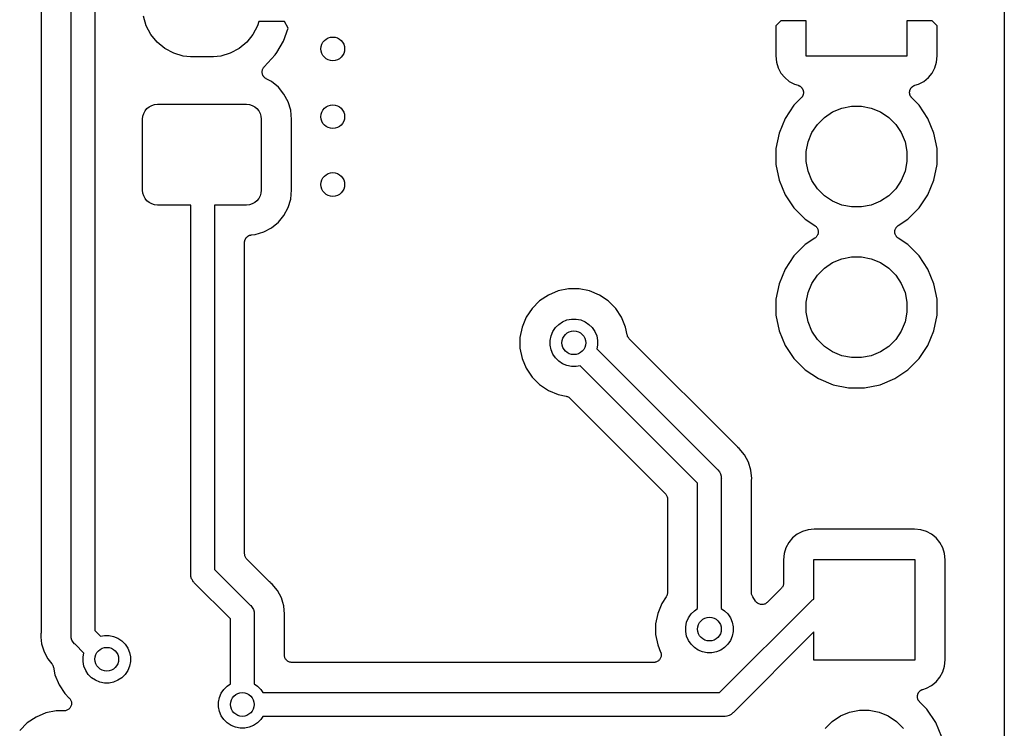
# Model space of a CAD drawing. Extents: x 0.02 to 3.88, y 0.02 to 3.88.
# Tile 18 of 21: x 3.22 to 3.88, y 1.94 to 2.41. Entities that reach past the tile are written whole.
import ezdxf

# ---------------------------------------------------------------- set-up
doc = ezdxf.new("R2010")
doc.units = 0
doc.header["$MEASUREMENT"] = 0
doc.layers.add('BLACK', color=7, linetype='CONTINUOUS')

msp = doc.modelspace()

# ---------------------------------------------------------------- linework, layer by layer
at = {"layer": 'BLACK', "linetype": 'CONTINUOUS'}
for p, q in [((3.87567, 3.65883), (3.87567, 0.238808)), ((3.23638, 2.51264), (3.23638, 2.00736)), ((3.25638, 2.00613), (3.25638, 2.51387)), ((3.27213, 2.51099), (3.27213, 2.00901)), ((3.30622, 2.41036), (3.3043, 2.41667)), ((3.38103, 2.41323), (3.38016, 2.41036)), ((3.39805, 2.41323), (3.38103, 2.41323)), ((3.40045, 2.40869), (3.39805, 2.41323)), ((3.72745, 2.41358), (3.72412, 2.41025)), ((3.74413, 2.41358), (3.72745, 2.41358)), ((3.74413, 2.39012), (3.74413, 2.41358)), ((3.82774, 2.41358), (3.81106, 2.41358)), ((3.81106, 2.41358), (3.81106, 2.39012)), ((3.83107, 2.41025), (3.82774, 2.41358)), ((3.30932, 2.40455), (3.30622, 2.41036)), ((3.38016, 2.41036), (3.37705, 2.40455)), ((3.39732, 2.40009), (3.40045, 2.40869)), ((3.72412, 2.41025), (3.72401, 2.39035)), ((3.83118, 2.39035), (3.83107, 2.41025)), ((3.31351, 2.39945), (3.30932, 2.40455)), ((3.3186, 2.39527), (3.31351, 2.39945)), ((3.37287, 2.39945), (3.36778, 2.39527)), ((3.37705, 2.40455), (3.37287, 2.39945)), ((3.39284, 2.39271), (3.39732, 2.40009)), ((3.32442, 2.39216), (3.3186, 2.39527)), ((3.33072, 2.39025), (3.32442, 2.39216)), ((3.36196, 2.39216), (3.35565, 2.39025)), ((3.36778, 2.39527), (3.36196, 2.39216)), ((3.39187, 2.39112), (3.39284, 2.39271)), ((3.39284, 2.39271), (3.39284, 2.39271)), ((3.33564, 2.38976), (3.33072, 2.39025)), ((3.35074, 2.38976), (3.33564, 2.38976)), ((3.35565, 2.39025), (3.35074, 2.38976)), ((3.38447, 2.38305), (3.39187, 2.39112)), ((3.72401, 2.39035), (3.72442, 2.3862)), ((3.72442, 2.3862), (3.72557, 2.38243)), ((3.81106, 2.39012), (3.74413, 2.39012)), ((3.82963, 2.38243), (3.83077, 2.3862)), ((3.83077, 2.3862), (3.83118, 2.39035)), ((3.38313, 2.37945), (3.38315, 2.37981)), ((3.38315, 2.37933), (3.38313, 2.37945)), ((3.38315, 2.38018), (3.38318, 2.3803)), ((3.38315, 2.37981), (3.38315, 2.38018)), ((3.38315, 2.3792), (3.38315, 2.37933)), ((3.38321, 2.37884), (3.38315, 2.3792)), ((3.38318, 2.3803), (3.38319, 2.38042)), ((3.38319, 2.38042), (3.38328, 2.38078)), ((3.38326, 2.37848), (3.38321, 2.37884)), ((3.38328, 2.38078), (3.38335, 2.38113)), ((3.38335, 2.38113), (3.3834, 2.38125)), ((3.3834, 2.38125), (3.38343, 2.38137)), ((3.38343, 2.38137), (3.38359, 2.3817)), ((3.38359, 2.3817), (3.38373, 2.38203)), ((3.38373, 2.38203), (3.3838, 2.38213)), ((3.3838, 2.38213), (3.38386, 2.38225)), ((3.38386, 2.38225), (3.38408, 2.38254)), ((3.38408, 2.38254), (3.38428, 2.38284)), ((3.38428, 2.38284), (3.38437, 2.38293)), ((3.38437, 2.38293), (3.38445, 2.38303)), ((3.38445, 2.38303), (3.38447, 2.38305)), ((3.72557, 2.38243), (3.72742, 2.37895)), ((3.72742, 2.37895), (3.72992, 2.37591)), ((3.82527, 2.37591), (3.82777, 2.37895)), ((3.82777, 2.37895), (3.82963, 2.38243)), ((3.3833, 2.37836), (3.38326, 2.37848)), ((3.38333, 2.37824), (3.3833, 2.37836)), ((3.38346, 2.3779), (3.38333, 2.37824)), ((3.38358, 2.37756), (3.38346, 2.3779)), ((3.38364, 2.37745), (3.38358, 2.37756)), ((3.38369, 2.37734), (3.38364, 2.37745)), ((3.38389, 2.37703), (3.38369, 2.37734)), ((3.38407, 2.37672), (3.38389, 2.37703)), ((3.38415, 2.37662), (3.38407, 2.37672)), ((3.38422, 2.37652), (3.38415, 2.37662)), ((3.38448, 2.37626), (3.38422, 2.37652)), ((3.38472, 2.37599), (3.38448, 2.37626)), ((3.38482, 2.37591), (3.38472, 2.37599)), ((3.3849, 2.37582), (3.38482, 2.37591)), ((3.3852, 2.37561), (3.3849, 2.37582)), ((3.38549, 2.37539), (3.3852, 2.37561)), ((3.3856, 2.37534), (3.38549, 2.37539)), ((3.38571, 2.37527), (3.3856, 2.37534)), ((3.38577, 2.37523), (3.38571, 2.37527)), ((3.38935, 2.37332), (3.38577, 2.37523)), ((3.39389, 2.3696), (3.38935, 2.37332)), ((3.72992, 2.37591), (3.73297, 2.37341)), ((3.73297, 2.37341), (3.73644, 2.37155)), ((3.81875, 2.37155), (3.82223, 2.37341)), ((3.82223, 2.37341), (3.82527, 2.37591)), ((3.39761, 2.36506), (3.39389, 2.3696)), ((3.73644, 2.37155), (3.73883, 2.37083)), ((3.73883, 2.37083), (3.7389, 2.37081)), ((3.7389, 2.37081), (3.73911, 2.37071)), ((3.73911, 2.37071), (3.73933, 2.37065)), ((3.73933, 2.37065), (3.73956, 2.37052)), ((3.73956, 2.37052), (3.73979, 2.37042)), ((3.73979, 2.37042), (3.73998, 2.37029)), ((3.73998, 2.37029), (3.74019, 2.37018)), ((3.74019, 2.37018), (3.74038, 2.37001)), ((3.74038, 2.37001), (3.7406, 2.36987)), ((3.7406, 2.36987), (3.74076, 2.3697)), ((3.74076, 2.3697), (3.74094, 2.36955)), ((3.74094, 2.36955), (3.7411, 2.36935)), ((3.7411, 2.36935), (3.74128, 2.36917)), ((3.74128, 2.36917), (3.7414, 2.36898)), ((3.7414, 2.36898), (3.74155, 2.3688)), ((3.74155, 2.3688), (3.74167, 2.36857)), ((3.74167, 2.36857), (3.74181, 2.36835)), ((3.74181, 2.36835), (3.7419, 2.36814)), ((3.7419, 2.36814), (3.74201, 2.36793)), ((3.74201, 2.36793), (3.74208, 2.36769)), ((3.74208, 2.36769), (3.74218, 2.36745)), ((3.74218, 2.36745), (3.74222, 2.36722)), ((3.74222, 2.36722), (3.74229, 2.367)), ((3.74229, 2.367), (3.74231, 2.36674)), ((3.74235, 2.36551), (3.7423, 2.36529)), ((3.74231, 2.36674), (3.74236, 2.36649)), ((3.74238, 2.36603), (3.74235, 2.36577)), ((3.74235, 2.36577), (3.74235, 2.36551)), ((3.74236, 2.36649), (3.74236, 2.36626)), ((3.74236, 2.36626), (3.74238, 2.36603)), ((3.81282, 2.3661), (3.81285, 2.36633)), ((3.81284, 2.36584), (3.81282, 2.3661)), ((3.81284, 2.36558), (3.81284, 2.36584)), ((3.81288, 2.36535), (3.81284, 2.36558)), ((3.81285, 2.36656), (3.8129, 2.36681)), ((3.81285, 2.36633), (3.81285, 2.36656)), ((3.8129, 2.36681), (3.81293, 2.36707)), ((3.81293, 2.36707), (3.81299, 2.36729)), ((3.81299, 2.36729), (3.81304, 2.36752)), ((3.81304, 2.36752), (3.81314, 2.36775)), ((3.81314, 2.36775), (3.81322, 2.368)), ((3.81322, 2.368), (3.81333, 2.3682)), ((3.81333, 2.3682), (3.81342, 2.36842)), ((3.81342, 2.36842), (3.81356, 2.36863)), ((3.81356, 2.36863), (3.81368, 2.36885)), ((3.81368, 2.36885), (3.81383, 2.36903)), ((3.81383, 2.36903), (3.81396, 2.36922)), ((3.81396, 2.36922), (3.81414, 2.36941)), ((3.81414, 2.36941), (3.81431, 2.3696)), ((3.81431, 2.3696), (3.81449, 2.36975)), ((3.81449, 2.36975), (3.81465, 2.36991)), ((3.81465, 2.36991), (3.81487, 2.37006)), ((3.81487, 2.37006), (3.81507, 2.37022)), ((3.81507, 2.37022), (3.81527, 2.37033)), ((3.81527, 2.37033), (3.81547, 2.37045)), ((3.81547, 2.37045), (3.8157, 2.37055)), ((3.8157, 2.37055), (3.81593, 2.37067)), ((3.81593, 2.37067), (3.81615, 2.37074)), ((3.81615, 2.37074), (3.81637, 2.37083)), ((3.81637, 2.37083), (3.81875, 2.37155)), ((3.40038, 2.35988), (3.39761, 2.36506)), ((3.40208, 2.35427), (3.40038, 2.35988)), ((3.74091, 2.36251), (3.73607, 2.35766)), ((3.74106, 2.36269), (3.74091, 2.36251)), ((3.74123, 2.36285), (3.74106, 2.36269)), ((3.74137, 2.36306), (3.74123, 2.36285)), ((3.74153, 2.36326), (3.74137, 2.36306)), ((3.74164, 2.36347), (3.74153, 2.36326)), ((3.74177, 2.36366), (3.74164, 2.36347)), ((3.74187, 2.3639), (3.74177, 2.36366)), ((3.74199, 2.36412), (3.74187, 2.3639)), ((3.74206, 2.36434), (3.74199, 2.36412)), ((3.74215, 2.36456), (3.74206, 2.36434)), ((3.7422, 2.36481), (3.74215, 2.36456)), ((3.74228, 2.36505), (3.7422, 2.36481)), ((3.7423, 2.36529), (3.74228, 2.36505)), ((3.8129, 2.36512), (3.81288, 2.36535)), ((3.81298, 2.36488), (3.8129, 2.36512)), ((3.81302, 2.36462), (3.81298, 2.36488)), ((3.81311, 2.36441), (3.81302, 2.36462)), ((3.81318, 2.36419), (3.81311, 2.36441)), ((3.8133, 2.36396), (3.81318, 2.36419)), ((3.81339, 2.36372), (3.8133, 2.36396)), ((3.81352, 2.36353), (3.81339, 2.36372)), ((3.81363, 2.36332), (3.81352, 2.36353)), ((3.81379, 2.36312), (3.81363, 2.36332)), ((3.81393, 2.3629), (3.81379, 2.36312)), ((3.81409, 2.36274), (3.81393, 2.3629)), ((3.81424, 2.36256), (3.81409, 2.36274)), ((3.81428, 2.36251), (3.81424, 2.36256)), ((3.81913, 2.35766), (3.81428, 2.36251)), ((3.30457, 2.35219), (3.30548, 2.35389)), ((3.30548, 2.35389), (3.3067, 2.35538)), ((3.3067, 2.35538), (3.30819, 2.35661)), ((3.30819, 2.35661), (3.30989, 2.35752)), ((3.30989, 2.35752), (3.31174, 2.35808)), ((3.31174, 2.35808), (3.31366, 2.35827)), ((3.31366, 2.35827), (3.37272, 2.35827)), ((3.37272, 2.35827), (3.37464, 2.35808)), ((3.37464, 2.35808), (3.37648, 2.35752)), ((3.37648, 2.35752), (3.37818, 2.35661)), ((3.37818, 2.35661), (3.37968, 2.35538)), ((3.37968, 2.35538), (3.3809, 2.35389)), ((3.3809, 2.35389), (3.38181, 2.35219)), ((3.40268, 2.34818), (3.40208, 2.35427)), ((3.73607, 2.35766), (3.73022, 2.34891)), ((3.75627, 2.34958), (3.76175, 2.35324)), ((3.76175, 2.35324), (3.76784, 2.35576)), ((3.76784, 2.35576), (3.7743, 2.35705)), ((3.7743, 2.35705), (3.78089, 2.35705)), ((3.78089, 2.35705), (3.78736, 2.35576)), ((3.78736, 2.35576), (3.79345, 2.35324)), ((3.79345, 2.35324), (3.79893, 2.34958)), ((3.82498, 2.34891), (3.81913, 2.35766)), ((3.30382, 2.34843), (3.30401, 2.35035)), ((3.30382, 2.30118), (3.30382, 2.34843)), ((3.30401, 2.35035), (3.30457, 2.35219)), ((3.38181, 2.35219), (3.38237, 2.35035)), ((3.38237, 2.35035), (3.38256, 2.34843)), ((3.38256, 2.34843), (3.38256, 2.30118)), ((3.40268, 2.30143), (3.40268, 2.34818)), ((3.73022, 2.34891), (3.72619, 2.33918)), ((3.7516, 2.34492), (3.75627, 2.34958)), ((3.79893, 2.34958), (3.80359, 2.34492)), ((3.82901, 2.33918), (3.82498, 2.34891)), ((3.74542, 2.33334), (3.74794, 2.33943)), ((3.74794, 2.33943), (3.7516, 2.34492)), ((3.80359, 2.34492), (3.80725, 2.33943)), ((3.80725, 2.33943), (3.80978, 2.33334)), ((3.72619, 2.33918), (3.72413, 2.32885)), ((3.74413, 2.32688), (3.74542, 2.33334)), ((3.80978, 2.33334), (3.81106, 2.32688)), ((3.83106, 2.32885), (3.82901, 2.33918)), ((3.72413, 2.32885), (3.72413, 2.31832)), ((3.74413, 2.32029), (3.74413, 2.32688)), ((3.81106, 2.32688), (3.81106, 2.32029)), ((3.83106, 2.31832), (3.83106, 2.32885)), ((3.74542, 2.31382), (3.74413, 2.32029)), ((3.81106, 2.32029), (3.80978, 2.31382)), ((3.72413, 2.31832), (3.72619, 2.30799)), ((3.74794, 2.30773), (3.74542, 2.31382)), ((3.80978, 2.31382), (3.80725, 2.30773)), ((3.82901, 2.30799), (3.83106, 2.31832)), ((3.72619, 2.30799), (3.73022, 2.29826)), ((3.7516, 2.30225), (3.74794, 2.30773)), ((3.80725, 2.30773), (3.80359, 2.30225)), ((3.82498, 2.29826), (3.82901, 2.30799)), ((3.30401, 2.29926), (3.30382, 2.30118)), ((3.38256, 2.30118), (3.38237, 2.29926)), ((3.40208, 2.29534), (3.40268, 2.30143)), ((3.75627, 2.29759), (3.7516, 2.30225)), ((3.80359, 2.30225), (3.79893, 2.29759)), ((3.30457, 2.29741), (3.30401, 2.29926)), ((3.30548, 2.29571), (3.30457, 2.29741)), ((3.3067, 2.29422), (3.30548, 2.29571)), ((3.30819, 2.293), (3.3067, 2.29422)), ((3.37968, 2.29422), (3.37818, 2.293)), ((3.3809, 2.29571), (3.37968, 2.29422)), ((3.38181, 2.29741), (3.3809, 2.29571)), ((3.38237, 2.29926), (3.38181, 2.29741)), ((3.40038, 2.28972), (3.40208, 2.29534)), ((3.73022, 2.29826), (3.73607, 2.2895)), ((3.76175, 2.29393), (3.75627, 2.29759)), ((3.76784, 2.2914), (3.76175, 2.29393)), ((3.79345, 2.29393), (3.78736, 2.2914)), ((3.79893, 2.29759), (3.79345, 2.29393)), ((3.81913, 2.2895), (3.82498, 2.29826)), ((3.30989, 2.29209), (3.30819, 2.293)), ((3.31174, 2.29153), (3.30989, 2.29209)), ((3.31366, 2.29134), (3.31174, 2.29153)), ((3.33575, 2.29134), (3.31366, 2.29134)), ((3.33575, 2.04676), (3.33575, 2.29134)), ((3.37272, 2.29134), (3.3515, 2.29134)), ((3.3515, 2.29134), (3.3515, 2.04964)), ((3.37464, 2.29153), (3.37272, 2.29134)), ((3.37648, 2.29209), (3.37464, 2.29153)), ((3.37818, 2.293), (3.37648, 2.29209)), ((3.39761, 2.28455), (3.40038, 2.28972)), ((3.73607, 2.2895), (3.74352, 2.28205)), ((3.7743, 2.29012), (3.76784, 2.2914)), ((3.78089, 2.29012), (3.7743, 2.29012)), ((3.78736, 2.2914), (3.78089, 2.29012)), ((3.81168, 2.28205), (3.81913, 2.2895)), ((3.39389, 2.28001), (3.39761, 2.28455)), ((3.74352, 2.28205), (3.74997, 2.27774)), ((3.80522, 2.27774), (3.81168, 2.28205)), ((3.38417, 2.27352), (3.38935, 2.27629)), ((3.38935, 2.27629), (3.39389, 2.28001)), ((3.74997, 2.27774), (3.75001, 2.27772)), ((3.75001, 2.27772), (3.75001, 2.27772)), ((3.75001, 2.27772), (3.75001, 2.27772)), ((3.75001, 2.27772), (3.75003, 2.2777)), ((3.75003, 2.2777), (3.7504, 2.27739)), ((3.7504, 2.27739), (3.75076, 2.27709)), ((3.75076, 2.27709), (3.75077, 2.27708)), ((3.75077, 2.27708), (3.75078, 2.27707)), ((3.75078, 2.27707), (3.75107, 2.2767)), ((3.75107, 2.2767), (3.75137, 2.27633)), ((3.75137, 2.27633), (3.75138, 2.27632)), ((3.75138, 2.27632), (3.75139, 2.27631)), ((3.75139, 2.27631), (3.7516, 2.27589)), ((3.7516, 2.27589), (3.75183, 2.27547)), ((3.75183, 2.27547), (3.75183, 2.27546)), ((3.75183, 2.27546), (3.75184, 2.27544)), ((3.75184, 2.27544), (3.75197, 2.27499)), ((3.75197, 2.27499), (3.7521, 2.27453)), ((3.7521, 2.27453), (3.75211, 2.27452)), ((3.75211, 2.27452), (3.75211, 2.27451)), ((3.75211, 2.27451), (3.75215, 2.27403)), ((3.75215, 2.27403), (3.7522, 2.27356)), ((3.803, 2.27363), (3.80305, 2.2741)), ((3.80305, 2.2741), (3.8031, 2.27458)), ((3.8031, 2.27459), (3.80311, 2.2746)), ((3.8031, 2.27458), (3.8031, 2.27459)), ((3.80311, 2.2746), (3.80325, 2.27505)), ((3.80325, 2.27505), (3.80339, 2.27551)), ((3.80339, 2.27552), (3.8034, 2.27553)), ((3.80339, 2.27551), (3.80339, 2.27552)), ((3.8034, 2.27553), (3.80362, 2.27595)), ((3.80362, 2.27595), (3.80385, 2.27637)), ((3.80385, 2.27637), (3.80386, 2.27638)), ((3.80386, 2.27639), (3.80417, 2.27676)), ((3.80386, 2.27638), (3.80386, 2.27639)), ((3.80417, 2.27676), (3.80447, 2.27712)), ((3.80447, 2.27712), (3.80448, 2.27713)), ((3.80448, 2.27713), (3.80449, 2.27714)), ((3.80449, 2.27714), (3.80486, 2.27744)), ((3.80486, 2.27744), (3.80522, 2.27774)), ((3.37158, 2.26737), (3.37161, 2.26763)), ((3.37161, 2.26763), (3.37167, 2.26784)), ((3.37167, 2.26784), (3.37172, 2.26807)), ((3.37172, 2.26807), (3.37182, 2.26831)), ((3.37182, 2.26831), (3.3719, 2.26856)), ((3.3719, 2.26856), (3.37201, 2.26876)), ((3.37201, 2.26876), (3.3721, 2.26897)), ((3.3721, 2.26897), (3.37224, 2.26918)), ((3.37224, 2.26918), (3.37237, 2.26941)), ((3.37237, 2.26941), (3.37252, 2.26959)), ((3.37252, 2.26959), (3.37264, 2.26978)), ((3.37264, 2.26978), (3.37283, 2.26996)), ((3.37283, 2.26996), (3.373, 2.27016)), ((3.373, 2.27016), (3.37317, 2.2703)), ((3.37317, 2.2703), (3.37333, 2.27046)), ((3.37333, 2.27046), (3.37355, 2.27061)), ((3.37355, 2.27061), (3.37376, 2.27077)), ((3.37376, 2.27077), (3.37396, 2.27088)), ((3.37396, 2.27088), (3.37415, 2.271)), ((3.37415, 2.271), (3.37439, 2.2711)), ((3.37439, 2.2711), (3.37462, 2.27123)), ((3.37462, 2.27123), (3.37484, 2.27129)), ((3.37484, 2.27129), (3.37505, 2.27138)), ((3.37505, 2.27138), (3.37531, 2.27143)), ((3.37531, 2.27143), (3.37556, 2.2715)), ((3.37556, 2.2715), (3.37578, 2.27152)), ((3.37578, 2.27152), (3.37601, 2.27157)), ((3.37601, 2.27157), (3.37856, 2.27182)), ((3.37856, 2.27182), (3.38417, 2.27352)), ((3.74997, 2.26943), (3.74352, 2.26511)), ((3.75034, 2.26973), (3.74997, 2.26943)), ((3.75071, 2.27003), (3.75034, 2.26973)), ((3.75072, 2.27004), (3.75071, 2.27003)), ((3.75073, 2.27004), (3.75072, 2.27004)), ((3.75103, 2.27041), (3.75073, 2.27004)), ((3.75133, 2.27078), (3.75103, 2.27041)), ((3.75134, 2.27079), (3.75133, 2.27078)), ((3.75135, 2.2708), (3.75134, 2.27079)), ((3.75158, 2.27123), (3.75135, 2.2708)), ((3.7518, 2.27163), (3.75158, 2.27123)), ((3.75181, 2.27166), (3.7518, 2.27165)), ((3.7518, 2.27165), (3.7518, 2.27163)), ((3.75195, 2.27212), (3.75181, 2.27166)), ((3.75209, 2.27256), (3.75195, 2.27212)), ((3.7521, 2.27259), (3.75209, 2.27258)), ((3.75209, 2.27258), (3.75209, 2.27256)), ((3.75214, 2.27306), (3.7521, 2.27259)), ((3.7522, 2.27353), (3.75214, 2.27306)), ((3.7522, 2.27356), (3.75219, 2.27355)), ((3.75219, 2.27355), (3.7522, 2.27353)), ((3.803, 2.27362), (3.803, 2.27363)), ((3.803, 2.2736), (3.803, 2.27362)), ((3.80305, 2.27313), (3.803, 2.2736)), ((3.80309, 2.27266), (3.80305, 2.27313)), ((3.80309, 2.27265), (3.80309, 2.27266)), ((3.80309, 2.27263), (3.80309, 2.27265)), ((3.80323, 2.27217), (3.80309, 2.27263)), ((3.80336, 2.27172), (3.80323, 2.27217)), ((3.80337, 2.27171), (3.80336, 2.27172)), ((3.80337, 2.2717), (3.80337, 2.27171)), ((3.80359, 2.27128), (3.80337, 2.2717)), ((3.80381, 2.27086), (3.80359, 2.27128)), ((3.80382, 2.27085), (3.80381, 2.27086)), ((3.80382, 2.27083), (3.80382, 2.27085)), ((3.80412, 2.27047), (3.80382, 2.27083)), ((3.80442, 2.27009), (3.80412, 2.27047)), ((3.80443, 2.27009), (3.80442, 2.27009)), ((3.80444, 2.27008), (3.80443, 2.27009)), ((3.8048, 2.26977), (3.80444, 2.27008)), ((3.80517, 2.26946), (3.8048, 2.26977)), ((3.80519, 2.26945), (3.80517, 2.26946)), ((3.80522, 2.26943), (3.80519, 2.26945)), ((3.80519, 2.26945), (3.80519, 2.26945)), ((3.80519, 2.26945), (3.80519, 2.26945)), ((3.81168, 2.26511), (3.80522, 2.26943)), ((3.3715, 2.26666), (3.37152, 2.26688)), ((3.3715, 2.26659), (3.3715, 2.26666)), ((3.3715, 2.05999), (3.3715, 2.26659)), ((3.37152, 2.26711), (3.37158, 2.26737)), ((3.37152, 2.26688), (3.37152, 2.26711)), ((3.74352, 2.26511), (3.73607, 2.25766)), ((3.81913, 2.25766), (3.81168, 2.26511)), ((3.73607, 2.25766), (3.73022, 2.24891)), ((3.76175, 2.25324), (3.76784, 2.25576)), ((3.76784, 2.25576), (3.7743, 2.25705)), ((3.7743, 2.25705), (3.78089, 2.25705)), ((3.78089, 2.25705), (3.78736, 2.25576)), ((3.78736, 2.25576), (3.79345, 2.25324)), ((3.82498, 2.24891), (3.81913, 2.25766)), ((3.73022, 2.24891), (3.72619, 2.23918)), ((3.7516, 2.24492), (3.75627, 2.24958)), ((3.75627, 2.24958), (3.76175, 2.25324)), ((3.79345, 2.25324), (3.79893, 2.24958)), ((3.79893, 2.24958), (3.80359, 2.24492)), ((3.82901, 2.23918), (3.82498, 2.24891)), ((3.74794, 2.23943), (3.7516, 2.24492)), ((3.80359, 2.24492), (3.80725, 2.23943)), ((3.58648, 2.23575), (3.57957, 2.23437)), ((3.59352, 2.23575), (3.58648, 2.23575)), ((3.60043, 2.23437), (3.59352, 2.23575)), ((3.72619, 2.23918), (3.72413, 2.22885)), ((3.74542, 2.23334), (3.74794, 2.23943)), ((3.80725, 2.23943), (3.80978, 2.23334)), ((3.83106, 2.22885), (3.82901, 2.23918)), ((3.57307, 2.23168), (3.56721, 2.22777)), ((3.57957, 2.23437), (3.57307, 2.23168)), ((3.60693, 2.23168), (3.60043, 2.23437)), ((3.61279, 2.22777), (3.60693, 2.23168)), ((3.72413, 2.22885), (3.72413, 2.21832)), ((3.74413, 2.22688), (3.74542, 2.23334)), ((3.80978, 2.23334), (3.81106, 2.22688)), ((3.83106, 2.21832), (3.83106, 2.22885)), ((3.56223, 2.22279), (3.55832, 2.21693)), ((3.56721, 2.22777), (3.56223, 2.22279)), ((3.61777, 2.22279), (3.61279, 2.22777)), ((3.62168, 2.21693), (3.61777, 2.22279)), ((3.74413, 2.22029), (3.74413, 2.22688)), ((3.81106, 2.22688), (3.81106, 2.22029)), ((3.55832, 2.21693), (3.55563, 2.21043)), ((3.58541, 2.21514), (3.58845, 2.21575)), ((3.58845, 2.21575), (3.59155, 2.21575)), ((3.59155, 2.21575), (3.59459, 2.21514)), ((3.62437, 2.21043), (3.62168, 2.21693)), ((3.72413, 2.21832), (3.72619, 2.20799)), ((3.74542, 2.21382), (3.74413, 2.22029)), ((3.81106, 2.22029), (3.80978, 2.21382)), ((3.82901, 2.20799), (3.83106, 2.21832)), ((3.55563, 2.21043), (3.55425, 2.20352)), ((3.57604, 2.20746), (3.57777, 2.21004)), ((3.57777, 2.21004), (3.57996, 2.21223)), ((3.57996, 2.21223), (3.58254, 2.21396)), ((3.58254, 2.21396), (3.58541, 2.21514)), ((3.59459, 2.21514), (3.59746, 2.21396)), ((3.59746, 2.21396), (3.60004, 2.21223)), ((3.60004, 2.21223), (3.60223, 2.21004)), ((3.60223, 2.21004), (3.60396, 2.20746)), ((3.62541, 2.2052), (3.62437, 2.21043)), ((3.74794, 2.20773), (3.74542, 2.21382)), ((3.80978, 2.21382), (3.80725, 2.20773)), ((3.55425, 2.20352), (3.55425, 2.19648)), ((3.57425, 2.20155), (3.57486, 2.20459)), ((3.57486, 2.20459), (3.57604, 2.20746)), ((3.60396, 2.20746), (3.60514, 2.20459)), ((3.60514, 2.20459), (3.60575, 2.20155)), ((3.62555, 2.20476), (3.62541, 2.2052)), ((3.62568, 2.20432), (3.62555, 2.20476)), ((3.62569, 2.20429), (3.62568, 2.20432)), ((3.6257, 2.20426), (3.62569, 2.20429)), ((3.62591, 2.20386), (3.6257, 2.20426)), ((3.62613, 2.20345), (3.62591, 2.20386)), ((3.62614, 2.20343), (3.62613, 2.20345)), ((3.62616, 2.2034), (3.62614, 2.20343)), ((3.62645, 2.20305), (3.62616, 2.2034)), ((3.62673, 2.20269), (3.62645, 2.20305)), ((3.62677, 2.20265), (3.62673, 2.20269)), ((3.62678, 2.20264), (3.62677, 2.20265)), ((3.62677, 2.20265), (3.62677, 2.20265)), ((3.62677, 2.20265), (3.62677, 2.20265)), ((3.69857, 2.13085), (3.62678, 2.20264)), ((3.72619, 2.20799), (3.73022, 2.19826)), ((3.7516, 2.20225), (3.74794, 2.20773)), ((3.75627, 2.19759), (3.7516, 2.20225)), ((3.80359, 2.20225), (3.79893, 2.19759)), ((3.80725, 2.20773), (3.80359, 2.20225)), ((3.82498, 2.19826), (3.82901, 2.20799)), ((3.55425, 2.19648), (3.55563, 2.18957)), ((3.57425, 2.19845), (3.57425, 2.20155)), ((3.57486, 2.19541), (3.57425, 2.19845)), ((3.60575, 2.19845), (3.60524, 2.1959)), ((3.60524, 2.1959), (3.68529, 2.11584)), ((3.60575, 2.20155), (3.60575, 2.19845)), ((3.73022, 2.19826), (3.73607, 2.1895)), ((3.76175, 2.19393), (3.75627, 2.19759)), ((3.79893, 2.19759), (3.79345, 2.19393)), ((3.81913, 2.1895), (3.82498, 2.19826)), ((3.55563, 2.18957), (3.55832, 2.18307)), ((3.57604, 2.19254), (3.57486, 2.19541)), ((3.57777, 2.18996), (3.57604, 2.19254)), ((3.57996, 2.18777), (3.57777, 2.18996)), ((3.73607, 2.1895), (3.74352, 2.18205)), ((3.76784, 2.1914), (3.76175, 2.19393)), ((3.7743, 2.19012), (3.76784, 2.1914)), ((3.78089, 2.19012), (3.7743, 2.19012)), ((3.78736, 2.1914), (3.78089, 2.19012)), ((3.79345, 2.19393), (3.78736, 2.1914)), ((3.81168, 2.18205), (3.81913, 2.1895)), ((3.55832, 2.18307), (3.56223, 2.17721)), ((3.58254, 2.18604), (3.57996, 2.18777)), ((3.58541, 2.18486), (3.58254, 2.18604)), ((3.58845, 2.18425), (3.58541, 2.18486)), ((3.59155, 2.18425), (3.58845, 2.18425)), ((3.5941, 2.18476), (3.59155, 2.18425)), ((3.67213, 2.10674), (3.5941, 2.18476)), ((3.56223, 2.17721), (3.56721, 2.17223)), ((3.74352, 2.18205), (3.75227, 2.1762)), ((3.75227, 2.1762), (3.762, 2.17217)), ((3.79319, 2.17217), (3.80292, 2.1762)), ((3.80292, 2.1762), (3.81168, 2.18205)), ((3.56721, 2.17223), (3.57307, 2.16832)), ((3.762, 2.17217), (3.77233, 2.17012)), ((3.77233, 2.17012), (3.78286, 2.17012)), ((3.78286, 2.17012), (3.79319, 2.17217)), ((3.57307, 2.16832), (3.57957, 2.16563)), ((3.57957, 2.16563), (3.5848, 2.16459)), ((3.5848, 2.16459), (3.58482, 2.16458)), ((3.58482, 2.16458), (3.58482, 2.16458)), ((3.58482, 2.16458), (3.58482, 2.16458)), ((3.58482, 2.16458), (3.58487, 2.16457)), ((3.58487, 2.16457), (3.58531, 2.16443)), ((3.58531, 2.16443), (3.58575, 2.1643)), ((3.58575, 2.1643), (3.58577, 2.16428)), ((3.58577, 2.16428), (3.5858, 2.16428)), ((3.5858, 2.16428), (3.58621, 2.16405)), ((3.58621, 2.16405), (3.58661, 2.16384)), ((3.58661, 2.16384), (3.58663, 2.16382)), ((3.58663, 2.16382), (3.58666, 2.1638)), ((3.58666, 2.1638), (3.58701, 2.16351)), ((3.58701, 2.16351), (3.58736, 2.16322)), ((3.58736, 2.16322), (3.65066, 2.09992)), ((3.69873, 2.13072), (3.69857, 2.13085)), ((3.69888, 2.13057), (3.69873, 2.13072)), ((3.69893, 2.13052), (3.69888, 2.13057)), ((3.69981, 2.12981), (3.69893, 2.13052)), ((3.70329, 2.12556), (3.69981, 2.12981)), ((3.70588, 2.12072), (3.70329, 2.12556)), ((3.70747, 2.11546), (3.70588, 2.12072)), ((3.68529, 2.11584), (3.68559, 2.11559)), ((3.68559, 2.11559), (3.68658, 2.1144)), ((3.68658, 2.1144), (3.68731, 2.11303)), ((3.68731, 2.11303), (3.68776, 2.11154)), ((3.68776, 2.11154), (3.68787, 2.11039)), ((3.70801, 2.11), (3.70747, 2.11546)), ((3.67213, 2.02368), (3.67213, 2.10674)), ((3.68787, 2.11039), (3.68787, 2.11039)), ((3.68787, 2.11039), (3.68791, 2.11)), ((3.68791, 2.11), (3.68787, 2.10961)), ((3.68787, 2.10961), (3.68787, 2.02368)), ((3.70787, 2.10845), (3.7079, 2.10866)), ((3.70787, 2.10839), (3.70787, 2.10845)), ((3.70787, 2.03415), (3.70787, 2.10839)), ((3.7079, 2.10888), (3.70801, 2.11)), ((3.7079, 2.10866), (3.7079, 2.10888)), ((3.65066, 2.09992), (3.65067, 2.09991)), ((3.65067, 2.09991), (3.65067, 2.09991)), ((3.65067, 2.09991), (3.65067, 2.09991)), ((3.65067, 2.09991), (3.65071, 2.09987)), ((3.65071, 2.09987), (3.651, 2.09951)), ((3.651, 2.09951), (3.65129, 2.09915)), ((3.65129, 2.09915), (3.6513, 2.09913)), ((3.6513, 2.09913), (3.65132, 2.09911)), ((3.65132, 2.09911), (3.65153, 2.09869)), ((3.65153, 2.09869), (3.65175, 2.09829)), ((3.65175, 2.09829), (3.65176, 2.09826)), ((3.65176, 2.09826), (3.65177, 2.09824)), ((3.65177, 2.09824), (3.6519, 2.0978)), ((3.6519, 2.0978), (3.65203, 2.09735)), ((3.65203, 2.09735), (3.65203, 2.09733)), ((3.65203, 2.09733), (3.65204, 2.0973)), ((3.65204, 2.0973), (3.65208, 2.09684)), ((3.65208, 2.09684), (3.65213, 2.09638)), ((3.65213, 2.09638), (3.65213, 2.03415)), ((3.73817, 2.07297), (3.73512, 2.07047)), ((3.74164, 2.07483), (3.73817, 2.07297)), ((3.74541, 2.07597), (3.74164, 2.07483)), ((3.74958, 2.07638), (3.74541, 2.07597)), ((3.81601, 2.07638), (3.74958, 2.07638)), ((3.82018, 2.07597), (3.81601, 2.07638)), ((3.82395, 2.07483), (3.82018, 2.07597)), ((3.82743, 2.07297), (3.82395, 2.07483)), ((3.83047, 2.07047), (3.82743, 2.07297)), ((3.73262, 2.06743), (3.73076, 2.06395)), ((3.73512, 2.07047), (3.73262, 2.06743)), ((3.83297, 2.06743), (3.83047, 2.07047)), ((3.83483, 2.06395), (3.83297, 2.06743)), ((3.37154, 2.05954), (3.3715, 2.05999)), ((3.37158, 2.05907), (3.37154, 2.05954)), ((3.37159, 2.05905), (3.37158, 2.05907)), ((3.37159, 2.05902), (3.37159, 2.05905)), ((3.37172, 2.05858), (3.37159, 2.05902)), ((3.37185, 2.05814), (3.37172, 2.05858)), ((3.72962, 2.06018), (3.72921, 2.05601)), ((3.73076, 2.06395), (3.72962, 2.06018)), ((3.83597, 2.06018), (3.83483, 2.06395)), ((3.83638, 2.05601), (3.83597, 2.06018)), ((3.37187, 2.05811), (3.37185, 2.05814)), ((3.37187, 2.05809), (3.37187, 2.05811)), ((3.37209, 2.05768), (3.37187, 2.05809)), ((3.3723, 2.05727), (3.37209, 2.05768)), ((3.37232, 2.05725), (3.3723, 2.05727)), ((3.37233, 2.05723), (3.37232, 2.05725)), ((3.37262, 2.05687), (3.37233, 2.05723)), ((3.37291, 2.05651), (3.37262, 2.05687)), ((3.37295, 2.05647), (3.37291, 2.05651)), ((3.37296, 2.05646), (3.37295, 2.05647)), ((3.37295, 2.05647), (3.37295, 2.05647)), ((3.37295, 2.05647), (3.37295, 2.05647)), ((3.38805, 2.04137), (3.37296, 2.05646)), ((3.72921, 2.05601), (3.72921, 2.0407)), ((3.74933, 2.02987), (3.74933, 2.05626)), ((3.74933, 2.05626), (3.81626, 2.05626)), ((3.81626, 2.05626), (3.81626, 1.98933)), ((3.83638, 1.98958), (3.83638, 2.05601)), ((3.33571, 2.04638), (3.33575, 2.04676)), ((3.33586, 2.04483), (3.33571, 2.04638)), ((3.3515, 2.04964), (3.37305, 2.02809)), ((3.33631, 2.04335), (3.33586, 2.04483)), ((3.3366, 2.04282), (3.33631, 2.04335)), ((3.33704, 2.04198), (3.3366, 2.04282)), ((3.33746, 2.04147), (3.33704, 2.04198)), ((3.33776, 2.0411), (3.33746, 2.04147)), ((3.33803, 2.04078), (3.33776, 2.0411)), ((3.33833, 2.04054), (3.33803, 2.04078)), ((3.36191, 2.01695), (3.33833, 2.04054)), ((3.38806, 2.04136), (3.38805, 2.04137)), ((3.38857, 2.04085), (3.38806, 2.04136)), ((3.38873, 2.04072), (3.38857, 2.04085)), ((3.38888, 2.04057), (3.38873, 2.04072)), ((3.38893, 2.04052), (3.38888, 2.04057)), ((3.38981, 2.03981), (3.38893, 2.04052)), ((3.39329, 2.03556), (3.38981, 2.03981)), ((3.72883, 2.03878), (3.72881, 2.03876)), ((3.72881, 2.03876), (3.72881, 2.03873)), ((3.72896, 2.03922), (3.72883, 2.03878)), ((3.7291, 2.03966), (3.72896, 2.03922)), ((3.72911, 2.03971), (3.7291, 2.03969)), ((3.7291, 2.03969), (3.7291, 2.03966)), ((3.72916, 2.04017), (3.72911, 2.03971)), ((3.72921, 2.04063), (3.72916, 2.04017)), ((3.72921, 2.0407), (3.72921, 2.04068)), ((3.72921, 2.04068), (3.72921, 2.04068)), ((3.72921, 2.04068), (3.72921, 2.04068)), ((3.72921, 2.04068), (3.72921, 2.04063)), ((3.39588, 2.03072), (3.39329, 2.03556)), ((3.65173, 2.0322), (3.65172, 2.03218)), ((3.65174, 2.03223), (3.65173, 2.0322)), ((3.65188, 2.03267), (3.65174, 2.03223)), ((3.65202, 2.03311), (3.65188, 2.03267)), ((3.65203, 2.03316), (3.65202, 2.03313)), ((3.65202, 2.03313), (3.65202, 2.03311)), ((3.65207, 2.03362), (3.65203, 2.03316)), ((3.65213, 2.03408), (3.65207, 2.03362)), ((3.65213, 2.03415), (3.65213, 2.03413)), ((3.65213, 2.03413), (3.65213, 2.03413)), ((3.65213, 2.03413), (3.65213, 2.03413)), ((3.65213, 2.03413), (3.65213, 2.03408)), ((3.70792, 2.03369), (3.70787, 2.03415)), ((3.70796, 2.03323), (3.70792, 2.03369)), ((3.70797, 2.0332), (3.70796, 2.03323)), ((3.70797, 2.03317), (3.70797, 2.0332)), ((3.7081, 2.03273), (3.70797, 2.03317)), ((3.70823, 2.03229), (3.7081, 2.03273)), ((3.70824, 2.03227), (3.70823, 2.03229)), ((3.70825, 2.03224), (3.70824, 2.03227)), ((3.70847, 2.03183), (3.70825, 2.03224)), ((3.72775, 2.03717), (3.71832, 2.02774)), ((3.72804, 2.03752), (3.72775, 2.03717)), ((3.72834, 2.03788), (3.72804, 2.03752)), ((3.72835, 2.0379), (3.72834, 2.03788)), ((3.72836, 2.03792), (3.72835, 2.0379)), ((3.72858, 2.03833), (3.72836, 2.03792)), ((3.72881, 2.03873), (3.72858, 2.03833)), ((3.37305, 2.02809), (3.37305, 2.02809)), ((3.37305, 2.02809), (3.37529, 2.02584)), ((3.37529, 2.02584), (3.37559, 2.02559)), ((3.39678, 2.02773), (3.39588, 2.03072)), ((3.39747, 2.02546), (3.39678, 2.02773)), ((3.39678, 2.02773), (3.39678, 2.02773)), ((3.64832, 2.02693), (3.64563, 2.02043)), ((3.65128, 2.03137), (3.64832, 2.02693)), ((3.6515, 2.03177), (3.65128, 2.03137)), ((3.65172, 2.03218), (3.6515, 2.03177)), ((3.68674, 1.96787), (3.74695, 2.02809)), ((3.70868, 2.03143), (3.70847, 2.03183)), ((3.70871, 2.03138), (3.70868, 2.03143)), ((3.70872, 2.03137), (3.70871, 2.03138)), ((3.70871, 2.03138), (3.70871, 2.03138)), ((3.70871, 2.03138), (3.70871, 2.03138)), ((3.71063, 2.0285), (3.70872, 2.03137)), ((3.71093, 2.02814), (3.71063, 2.0285)), ((3.71123, 2.02777), (3.71093, 2.02814)), ((3.71124, 2.02776), (3.71123, 2.02777)), ((3.71125, 2.02775), (3.71124, 2.02776)), ((3.71161, 2.02745), (3.71125, 2.02775)), ((3.71198, 2.02714), (3.71161, 2.02745)), ((3.71199, 2.02714), (3.71198, 2.02714)), ((3.712, 2.02713), (3.71199, 2.02714)), ((3.71242, 2.0269), (3.712, 2.02713)), ((3.71284, 2.02668), (3.71242, 2.0269)), ((3.71285, 2.02667), (3.71284, 2.02668)), ((3.71286, 2.02667), (3.71285, 2.02667)), ((3.71332, 2.02653), (3.71286, 2.02667)), ((3.71377, 2.02639), (3.71332, 2.02653)), ((3.71378, 2.02638), (3.71377, 2.02639)), ((3.7138, 2.02638), (3.71378, 2.02638)), ((3.71427, 2.02633), (3.7138, 2.02638)), ((3.71474, 2.02628), (3.71427, 2.02633)), ((3.71475, 2.02628), (3.71474, 2.02628)), ((3.71477, 2.02628), (3.71475, 2.02628)), ((3.71524, 2.02632), (3.71477, 2.02628)), ((3.71571, 2.02636), (3.71524, 2.02632)), ((3.71572, 2.02637), (3.71571, 2.02636)), ((3.71574, 2.02637), (3.71572, 2.02637)), ((3.71619, 2.02651), (3.71574, 2.02637)), ((3.71665, 2.02664), (3.71619, 2.02651)), ((3.71666, 2.02664), (3.71665, 2.02664)), ((3.71667, 2.02665), (3.71666, 2.02664)), ((3.71709, 2.02687), (3.71667, 2.02665)), ((3.71751, 2.02709), (3.71709, 2.02687)), ((3.71752, 2.0271), (3.71751, 2.02709)), ((3.71754, 2.0271), (3.71752, 2.0271)), ((3.7179, 2.0274), (3.71754, 2.0271)), ((3.71827, 2.0277), (3.7179, 2.0274)), ((3.7183, 2.02772), (3.71827, 2.0277)), ((3.71832, 2.02774), (3.7183, 2.02772)), ((3.7183, 2.02772), (3.7183, 2.02772)), ((3.7183, 2.02772), (3.7183, 2.02772)), ((3.74695, 2.02809), (3.7472, 2.02839)), ((3.7472, 2.02839), (3.74769, 2.02879)), ((3.74769, 2.02879), (3.7484, 2.02937)), ((3.7484, 2.02937), (3.74933, 2.02987)), ((3.37559, 2.02559), (3.37658, 2.0244)), ((3.37658, 2.0244), (3.37731, 2.02303)), ((3.37731, 2.02303), (3.37734, 2.02293)), ((3.37734, 2.02293), (3.37776, 2.02155)), ((3.37776, 2.02155), (3.37776, 2.02154)), ((3.37776, 2.02154), (3.37787, 2.02039)), ((3.37787, 2.02039), (3.37787, 2.02039)), ((3.37787, 2.02039), (3.37791, 2.02)), ((3.37791, 2.02), (3.37787, 2.01961)), ((3.37787, 2.01961), (3.37787, 1.97368)), ((3.39801, 2.02), (3.39747, 2.02546)), ((3.3979, 2.01888), (3.39801, 2.02)), ((3.64563, 2.02043), (3.64425, 2.01352)), ((3.66604, 2.01746), (3.66777, 2.02004)), ((3.66777, 2.02004), (3.66996, 2.02223)), ((3.66996, 2.02223), (3.67213, 2.02368)), ((3.68787, 2.02368), (3.69004, 2.02223)), ((3.69004, 2.02223), (3.69223, 2.02004)), ((3.69223, 2.02004), (3.69396, 2.01746)), ((3.36213, 2.01674), (3.36191, 2.01695)), ((3.36191, 2.01695), (3.36191, 2.01695)), ((3.36213, 1.97368), (3.36213, 2.01674)), ((3.39787, 2.01845), (3.3979, 2.01866)), ((3.39787, 2.01839), (3.39787, 2.01845)), ((3.39787, 1.99287), (3.39787, 2.01839)), ((3.3979, 2.01866), (3.3979, 2.01888)), ((3.64425, 2.01352), (3.64425, 2.00648)), ((3.66425, 2.01155), (3.66486, 2.01459)), ((3.66486, 2.01459), (3.66604, 2.01746)), ((3.69396, 2.01746), (3.69514, 2.01459)), ((3.69514, 2.01459), (3.69575, 2.01155)), ((3.23635, 2.00687), (3.23624, 2.00575)), ((3.23638, 2.00729), (3.23635, 2.00708)), ((3.23635, 2.00708), (3.23635, 2.00687)), ((3.23638, 2.00736), (3.23638, 2.00729)), ((3.25634, 2.00575), (3.25638, 2.00613)), ((3.27213, 2.00901), (3.2759, 2.00524)), ((3.64425, 2.00648), (3.64563, 1.99957)), ((3.66425, 2.00845), (3.66425, 2.01155)), ((3.66486, 2.00541), (3.66425, 2.00845)), ((3.69575, 2.00845), (3.69514, 2.00541)), ((3.69575, 2.01155), (3.69575, 2.00845)), ((3.74933, 2.0082), (3.69584, 1.95471)), ((3.74933, 1.98933), (3.74933, 2.0082)), ((3.23624, 2.00575), (3.23635, 2.00462)), ((3.23635, 2.00462), (3.23635, 2.00462)), ((3.23635, 2.00462), (3.23678, 2.00028)), ((3.23678, 2.00028), (3.23838, 1.99503)), ((3.25638, 2.00536), (3.25634, 2.00575)), ((3.25649, 2.0042), (3.25638, 2.00536)), ((3.25638, 2.00536), (3.25638, 2.00536)), ((3.25694, 2.00272), (3.25649, 2.0042)), ((3.25767, 2.00135), (3.25694, 2.00272)), ((3.25866, 2.00015), (3.25767, 2.00135)), ((3.25896, 1.99991), (3.25866, 2.00015)), ((3.26476, 1.9941), (3.25896, 1.99991)), ((3.2759, 2.00524), (3.27845, 2.00575)), ((3.27845, 2.00575), (3.28155, 2.00575)), ((3.28155, 2.00575), (3.28459, 2.00514)), ((3.28459, 2.00514), (3.28746, 2.00396)), ((3.28746, 2.00396), (3.29004, 2.00223)), ((3.29004, 2.00223), (3.29223, 2.00004)), ((3.29223, 2.00004), (3.29396, 1.99746)), ((3.64563, 1.99957), (3.64761, 1.99479)), ((3.66604, 2.00254), (3.66486, 2.00541)), ((3.66777, 1.99996), (3.66604, 2.00254)), ((3.66996, 1.99777), (3.66777, 1.99996)), ((3.69223, 1.99996), (3.69004, 1.99777)), ((3.69396, 2.00254), (3.69223, 1.99996)), ((3.69514, 2.00541), (3.69396, 2.00254)), ((3.23838, 1.99503), (3.24096, 1.99019)), ((3.26425, 1.99155), (3.26476, 1.9941)), ((3.29396, 1.99746), (3.29514, 1.99459)), ((3.29514, 1.99459), (3.29575, 1.99155)), ((3.64761, 1.99479), (3.64762, 1.99475)), ((3.64762, 1.99475), (3.64762, 1.99475)), ((3.64762, 1.99475), (3.64762, 1.99475)), ((3.64762, 1.99475), (3.64763, 1.99472)), ((3.64763, 1.99472), (3.64777, 1.99426)), ((3.64777, 1.99426), (3.6479, 1.99381)), ((3.6479, 1.99381), (3.6479, 1.9938)), ((3.6479, 1.9938), (3.6479, 1.99379)), ((3.6479, 1.99379), (3.64795, 1.99331)), ((3.64795, 1.99331), (3.64799, 1.99284)), ((3.67254, 1.99604), (3.66996, 1.99777)), ((3.67541, 1.99486), (3.67254, 1.99604)), ((3.67845, 1.99425), (3.67541, 1.99486)), ((3.68155, 1.99425), (3.67845, 1.99425)), ((3.68459, 1.99486), (3.68155, 1.99425)), ((3.68746, 1.99604), (3.68459, 1.99486)), ((3.69004, 1.99777), (3.68746, 1.99604)), ((3.24096, 1.99019), (3.24354, 1.98705)), ((3.24354, 1.98705), (3.24358, 1.987)), ((3.24358, 1.987), (3.2437, 1.98682)), ((3.2437, 1.98682), (3.24383, 1.98665)), ((3.24383, 1.98665), (3.24396, 1.98641)), ((3.26425, 1.98845), (3.26425, 1.99155)), ((3.26486, 1.98541), (3.26425, 1.98845)), ((3.29575, 1.98845), (3.29514, 1.98541)), ((3.29575, 1.99155), (3.29575, 1.98845)), ((3.39792, 1.99241), (3.39787, 1.99287)), ((3.39796, 1.99194), (3.39792, 1.99241)), ((3.39797, 1.99192), (3.39796, 1.99194)), ((3.39797, 1.9919), (3.39797, 1.99192)), ((3.39811, 1.99145), (3.39797, 1.9919)), ((3.39824, 1.991), (3.39811, 1.99145)), ((3.39825, 1.99099), (3.39824, 1.991)), ((3.39825, 1.99097), (3.39825, 1.99099)), ((3.39847, 1.99055), (3.39825, 1.99097)), ((3.39869, 1.99014), (3.39847, 1.99055)), ((3.3987, 1.99012), (3.39869, 1.99014)), ((3.39871, 1.99011), (3.3987, 1.99012)), ((3.39901, 1.98974), (3.39871, 1.99011)), ((3.3993, 1.98938), (3.39901, 1.98974)), ((3.39932, 1.98936), (3.3993, 1.98938)), ((3.39933, 1.98935), (3.39932, 1.98936)), ((3.39969, 1.98905), (3.39933, 1.98935)), ((3.40005, 1.98875), (3.39969, 1.98905)), ((3.40006, 1.98874), (3.40005, 1.98875)), ((3.40008, 1.98873), (3.40006, 1.98874)), ((3.40049, 1.9885), (3.40008, 1.98873)), ((3.4009, 1.98828), (3.40049, 1.9885)), ((3.40092, 1.98827), (3.4009, 1.98828)), ((3.40094, 1.98826), (3.40092, 1.98827)), ((3.40139, 1.98813), (3.40094, 1.98826)), ((3.40183, 1.98798), (3.40139, 1.98813)), ((3.40185, 1.98798), (3.40183, 1.98798)), ((3.40187, 1.98798), (3.40185, 1.98798)), ((3.40234, 1.98793), (3.40187, 1.98798)), ((3.4028, 1.98787), (3.40234, 1.98793)), ((3.40284, 1.98787), (3.4028, 1.98787)), ((3.40287, 1.98787), (3.40284, 1.98787)), ((3.40284, 1.98787), (3.40284, 1.98787)), ((3.40284, 1.98787), (3.40284, 1.98787)), ((3.64299, 1.98787), (3.40287, 1.98787)), ((3.64346, 1.98792), (3.64299, 1.98787)), ((3.64393, 1.98796), (3.64346, 1.98792)), ((3.64395, 1.98797), (3.64393, 1.98796)), ((3.64396, 1.98797), (3.64395, 1.98797)), ((3.64441, 1.9881), (3.64396, 1.98797)), ((3.64487, 1.98824), (3.64441, 1.9881)), ((3.64488, 1.98825), (3.64487, 1.98824)), ((3.64489, 1.98825), (3.64488, 1.98825)), ((3.64531, 1.98847), (3.64489, 1.98825)), ((3.64573, 1.98869), (3.64531, 1.98847)), ((3.64574, 1.9887), (3.64573, 1.98869)), ((3.64576, 1.98871), (3.64574, 1.9887)), ((3.64612, 1.98901), (3.64576, 1.98871)), ((3.64649, 1.98931), (3.64612, 1.98901)), ((3.6465, 1.98932), (3.64649, 1.98931)), ((3.64651, 1.98933), (3.6465, 1.98932)), ((3.64681, 1.98969), (3.64651, 1.98933)), ((3.64712, 1.99006), (3.64681, 1.98969)), ((3.64713, 1.99007), (3.64712, 1.99006)), ((3.64736, 1.99049), (3.64713, 1.99008)), ((3.64713, 1.99008), (3.64713, 1.99007)), ((3.64759, 1.99091), (3.64736, 1.99049)), ((3.6476, 1.99094), (3.64759, 1.99092)), ((3.64759, 1.99092), (3.64759, 1.99091)), ((3.64774, 1.99139), (3.6476, 1.99094)), ((3.64788, 1.99184), (3.64774, 1.99139)), ((3.64789, 1.99187), (3.64788, 1.99186)), ((3.64788, 1.99186), (3.64788, 1.99184)), ((3.64794, 1.99234), (3.64789, 1.99187)), ((3.64799, 1.99281), (3.64794, 1.99234)), ((3.64799, 1.99284), (3.64799, 1.99283)), ((3.64799, 1.99283), (3.64799, 1.99281)), ((3.81626, 1.98933), (3.74933, 1.98933)), ((3.83597, 1.98541), (3.83638, 1.98958)), ((3.24396, 1.98641), (3.24411, 1.98618)), ((3.24411, 1.98618), (3.24419, 1.98598)), ((3.24419, 1.98598), (3.24429, 1.98579)), ((3.24429, 1.98579), (3.24437, 1.98553)), ((3.24437, 1.98553), (3.24447, 1.98527)), ((3.24447, 1.98527), (3.24451, 1.98506)), ((3.24451, 1.98506), (3.24457, 1.98486)), ((3.24457, 1.98486), (3.24563, 1.97957)), ((3.26604, 1.98254), (3.26486, 1.98541)), ((3.26777, 1.97996), (3.26604, 1.98254)), ((3.26996, 1.97777), (3.26777, 1.97996)), ((3.29223, 1.97996), (3.29004, 1.97777)), ((3.29396, 1.98254), (3.29223, 1.97996)), ((3.29514, 1.98541), (3.29396, 1.98254)), ((3.83297, 1.97817), (3.83483, 1.98164)), ((3.83483, 1.98164), (3.83597, 1.98541)), ((3.24563, 1.97957), (3.24832, 1.97307)), ((3.27254, 1.97604), (3.26996, 1.97777)), ((3.27541, 1.97486), (3.27254, 1.97604)), ((3.27845, 1.97425), (3.27541, 1.97486)), ((3.28155, 1.97425), (3.27845, 1.97425)), ((3.28459, 1.97486), (3.28155, 1.97425)), ((3.28746, 1.97604), (3.28459, 1.97486)), ((3.29004, 1.97777), (3.28746, 1.97604)), ((3.35996, 1.97223), (3.36213, 1.97368)), ((3.37787, 1.97368), (3.38004, 1.97223)), ((3.82743, 1.97262), (3.83047, 1.97512)), ((3.83047, 1.97512), (3.83297, 1.97817)), ((3.24832, 1.97307), (3.25223, 1.96721)), ((3.25223, 1.96721), (3.25516, 1.96428)), ((3.35486, 1.96459), (3.35604, 1.96746)), ((3.35604, 1.96746), (3.35777, 1.97004)), ((3.35777, 1.97004), (3.35996, 1.97223)), ((3.38004, 1.97223), (3.38223, 1.97004)), ((3.38223, 1.97004), (3.38368, 1.96787)), ((3.38368, 1.96787), (3.68674, 1.96787)), ((3.81824, 1.96673), (3.81834, 1.96696)), ((3.81834, 1.96696), (3.81841, 1.96721)), ((3.81841, 1.96721), (3.81853, 1.96741)), ((3.81853, 1.96741), (3.81862, 1.96763)), ((3.81862, 1.96763), (3.81876, 1.96784)), ((3.81876, 1.96784), (3.81888, 1.96807)), ((3.81888, 1.96807), (3.81903, 1.96824)), ((3.81903, 1.96824), (3.81916, 1.96844)), ((3.81916, 1.96844), (3.81934, 1.96862)), ((3.81934, 1.96862), (3.81951, 1.96882)), ((3.81951, 1.96882), (3.81969, 1.96896)), ((3.81969, 1.96896), (3.81985, 1.96913)), ((3.81985, 1.96913), (3.82006, 1.96927)), ((3.82006, 1.96927), (3.82026, 1.96943)), ((3.82026, 1.96943), (3.82047, 1.96954)), ((3.82047, 1.96954), (3.82066, 1.96967)), ((3.82066, 1.96967), (3.8209, 1.96977)), ((3.8209, 1.96977), (3.82113, 1.96988)), ((3.82113, 1.96988), (3.82135, 1.96995)), ((3.82135, 1.96995), (3.82157, 1.97004)), ((3.82157, 1.97004), (3.82395, 1.97076)), ((3.82395, 1.97076), (3.82743, 1.97262)), ((3.25516, 1.96428), (3.2552, 1.96425)), ((3.2552, 1.96425), (3.2552, 1.96425)), ((3.2552, 1.96425), (3.2552, 1.96425)), ((3.2552, 1.96425), (3.25521, 1.96423)), ((3.25521, 1.96423), (3.25551, 1.96386)), ((3.25551, 1.96386), (3.25581, 1.96349)), ((3.25581, 1.96349), (3.25581, 1.96348)), ((3.25581, 1.96348), (3.25582, 1.96347)), ((3.25582, 1.96347), (3.25604, 1.96304)), ((3.25604, 1.96304), (3.25626, 1.96262)), ((3.25626, 1.96262), (3.25626, 1.96261)), ((3.25626, 1.96261), (3.25627, 1.9626)), ((3.25627, 1.9626), (3.2564, 1.96214)), ((3.2564, 1.96214), (3.25654, 1.96168)), ((3.25654, 1.96168), (3.25654, 1.96168)), ((3.25654, 1.96168), (3.25654, 1.96167)), ((3.25654, 1.96167), (3.25658, 1.96119)), ((3.25663, 1.9607), (3.25657, 1.96022)), ((3.25658, 1.96119), (3.25663, 1.96071)), ((3.25663, 1.96071), (3.25662, 1.9607)), ((3.25662, 1.9607), (3.25663, 1.9607)), ((3.35425, 1.96155), (3.35486, 1.96459)), ((3.35425, 1.95845), (3.35425, 1.96155)), ((3.81802, 1.96531), (3.81804, 1.96554)), ((3.81804, 1.96505), (3.81802, 1.96531)), ((3.81804, 1.96577), (3.81809, 1.96602)), ((3.81804, 1.96554), (3.81804, 1.96577)), ((3.81804, 1.9648), (3.81804, 1.96505)), ((3.81808, 1.96457), (3.81804, 1.9648)), ((3.8181, 1.96434), (3.81808, 1.96457)), ((3.81809, 1.96602), (3.81812, 1.96628)), ((3.81817, 1.96409), (3.8181, 1.96434)), ((3.81812, 1.96628), (3.81819, 1.9665)), ((3.81822, 1.96384), (3.81817, 1.96409)), ((3.81819, 1.9665), (3.81824, 1.96673)), ((3.81831, 1.96362), (3.81822, 1.96384)), ((3.81837, 1.9634), (3.81831, 1.96362)), ((3.81849, 1.96317), (3.81837, 1.9634)), ((3.81859, 1.96293), (3.81849, 1.96317)), ((3.81872, 1.96274), (3.81859, 1.96293)), ((3.81882, 1.96253), (3.81872, 1.96274)), ((3.81898, 1.96233), (3.81882, 1.96253)), ((3.81912, 1.96212), (3.81898, 1.96233)), ((3.81929, 1.96195), (3.81912, 1.96212)), ((3.81943, 1.96177), (3.81929, 1.96195)), ((3.81948, 1.96172), (3.81943, 1.96177)), ((3.82432, 1.95688), (3.81948, 1.96172)), ((3.23957, 1.95437), (3.23307, 1.95168)), ((3.24648, 1.95575), (3.23957, 1.95437)), ((3.25163, 1.95575), (3.24648, 1.95575)), ((3.25211, 1.9558), (3.25163, 1.95575)), ((3.25258, 1.95584), (3.25211, 1.9558)), ((3.25259, 1.95584), (3.25258, 1.95584)), ((3.2526, 1.95584), (3.25259, 1.95584)), ((3.25306, 1.95598), (3.2526, 1.95584)), ((3.25351, 1.95612), (3.25306, 1.95598)), ((3.25352, 1.95612), (3.25351, 1.95612)), ((3.25353, 1.95613), (3.25352, 1.95612)), ((3.25396, 1.95635), (3.25353, 1.95613)), ((3.25438, 1.95657), (3.25396, 1.95635)), ((3.25439, 1.95658), (3.25438, 1.95658)), ((3.25438, 1.95658), (3.25438, 1.95657)), ((3.25477, 1.95689), (3.25439, 1.95658)), ((3.25514, 1.95719), (3.25477, 1.95689)), ((3.25515, 1.9572), (3.25514, 1.95719)), ((3.25514, 1.95719), (3.25514, 1.95719)), ((3.25546, 1.95758), (3.25515, 1.9572)), ((3.25576, 1.95794), (3.25546, 1.95758)), ((3.25577, 1.95795), (3.25576, 1.95795)), ((3.25576, 1.95795), (3.25576, 1.95794)), ((3.256, 1.95838), (3.25577, 1.95795)), ((3.25623, 1.95879), (3.256, 1.95838)), ((3.25638, 1.95927), (3.25623, 1.95881)), ((3.25623, 1.95881), (3.25623, 1.9588)), ((3.25623, 1.9588), (3.25623, 1.95879)), ((3.25652, 1.95973), (3.25638, 1.95927)), ((3.25657, 1.96022), (3.25652, 1.95974)), ((3.25652, 1.95974), (3.25652, 1.95973)), ((3.25652, 1.95973), (3.25652, 1.95973)), ((3.35486, 1.95541), (3.35425, 1.95845)), ((3.35604, 1.95254), (3.35486, 1.95541)), ((3.69559, 1.95441), (3.6944, 1.95342)), ((3.69584, 1.95471), (3.69559, 1.95441)), ((3.76694, 1.95245), (3.77303, 1.95497)), ((3.77303, 1.95497), (3.7795, 1.95626)), ((3.7795, 1.95626), (3.78609, 1.95626)), ((3.78609, 1.95626), (3.79256, 1.95497)), ((3.79256, 1.95497), (3.79865, 1.95245)), ((3.83017, 1.94812), (3.82432, 1.95688)), ((3.22721, 1.94777), (3.22223, 1.94279)), ((3.23307, 1.95168), (3.22721, 1.94777)), ((3.35777, 1.94996), (3.35604, 1.95254)), ((3.35996, 1.94777), (3.35777, 1.94996)), ((3.36254, 1.94604), (3.35996, 1.94777)), ((3.38004, 1.94777), (3.37746, 1.94604)), ((3.38223, 1.94996), (3.38004, 1.94777)), ((3.38368, 1.95213), (3.38223, 1.94996)), ((3.68961, 1.95213), (3.38368, 1.95213)), ((3.69, 1.95209), (3.68961, 1.95213)), ((3.69039, 1.95213), (3.69, 1.95209)), ((3.69154, 1.95224), (3.69039, 1.95213)), ((3.69039, 1.95213), (3.69039, 1.95213)), ((3.69303, 1.95269), (3.69154, 1.95224)), ((3.6944, 1.95342), (3.69303, 1.95269)), ((3.7568, 1.94413), (3.76146, 1.94879)), ((3.76146, 1.94879), (3.76694, 1.95245)), ((3.79865, 1.95245), (3.80413, 1.94879)), ((3.80413, 1.94879), (3.80879, 1.94413)), ((3.83421, 1.93839), (3.83017, 1.94812)), ((3.36541, 1.94486), (3.36254, 1.94604)), ((3.36845, 1.94425), (3.36541, 1.94486)), ((3.37155, 1.94425), (3.36845, 1.94425)), ((3.37459, 1.94486), (3.37155, 1.94425)), ((3.37746, 1.94604), (3.37459, 1.94486))]:
    msp.add_line(p, q, dxfattribs=at)
at = {"layer": 'BLACK'}
for centre in [(3.43, 2.395), (3.43, 2.35), (3.43, 2.305), (3.59, 2.2), (3.68, 2.01), (3.28, 1.99), (3.37, 1.96)]:
    msp.add_circle(centre, 0.007874, dxfattribs=at)

doc.saveas('drawing.dxf')
